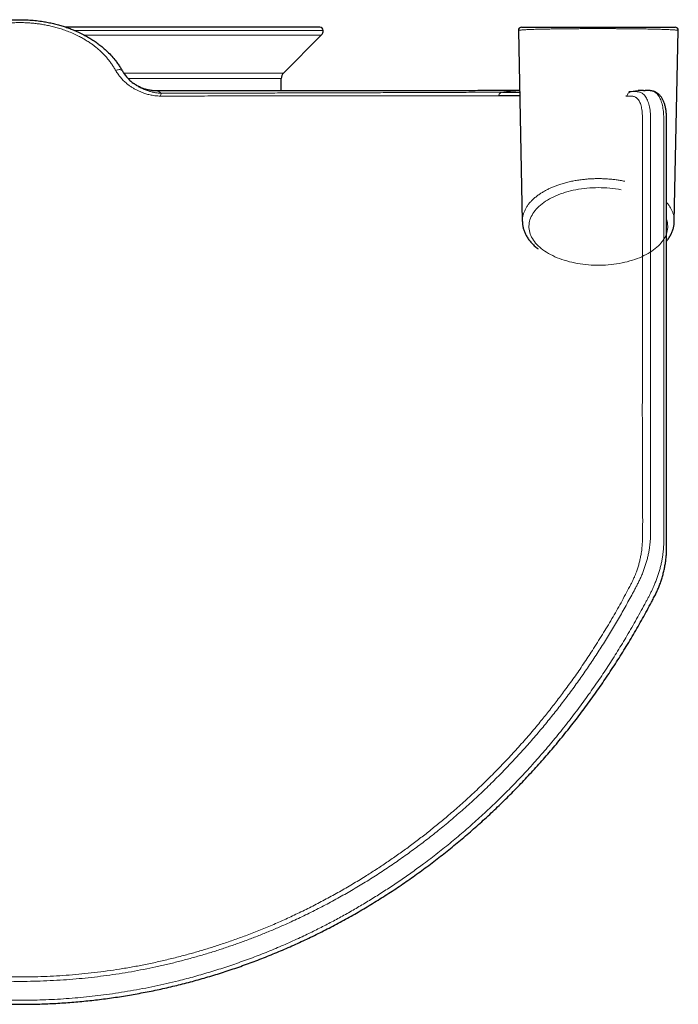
# Model space of a CAD drawing. Header units: millimetres. Extents: x 8 to 2385, y 12 to 2606.
# Tile 4 of 156: x 796 to 896, y 561 to 710. Entities that reach past the tile are written whole.
import ezdxf

# ---------------------------------------------------------------- set-up
doc = ezdxf.new("R2010")
doc.units = ezdxf.units.MM

msp = doc.modelspace()

# ---------------------------------------------------------------- linework, layer by layer
at = {"color": 7, "linetype": 'Continuous', "lineweight": 30}
for p, q in [((813.94, 708.96), (803.35, 708.96)), ((841.78, 708.96), (813.94, 708.96)), ((872.29, 708.96), (895.48, 708.96)), ((836.28, 702.01), (841.99, 707.76)), ((871.79, 708.45), (872.39, 679.55)), ((895.37, 679.55), (895.98, 708.45)), ((813.07, 700.89), (813.04, 700.91)), ((835.91, 699.33), (835.93, 701.17)), ((817.12, 699.32), (817.12, 699.32)), ((888.24, 698.52), (888.02, 698.52)), ((888.52, 699.21), (888.85, 699.21)), ((891.8, 699.34), (891.79, 699.34))]:
    msp.add_line(p, q, dxfattribs=at)
at = {"color": 252, "linetype": 'Continuous', "lineweight": 0}
for p, q in [((813.94, 708.46), (804.68, 708.46)), ((813.94, 707.76), (806.15, 707.76)), ((842.28, 708.46), (813.94, 708.46)), ((841.99, 707.76), (813.94, 707.76)), ((812.12, 702.01), (836.28, 702.01)), ((835.93, 701.17), (812.79, 701.17))]:
    msp.add_line(p, q, dxfattribs=at)
at = {"color": 252, "linetype": 'Continuous', "lineweight": 0, "flags": 128}
for points in [[(810.91, 702.39), (811.04, 702.45), (811.16, 702.49), (811.29, 702.51), (811.41, 702.53), (811.53, 702.53), (811.63, 702.51), (811.72, 702.49), (811.8, 702.45), (811.87, 702.39), (811.91, 702.33)], [(883.88, 684.68), (883.45, 684.67), (883.02, 684.66), (882.59, 684.63), (882.17, 684.6), (881.74, 684.55), (881.32, 684.5), (880.91, 684.43), (880.5, 684.36), (880.09, 684.28), (879.7, 684.19), (879.3, 684.09), (878.92, 683.98), (878.55, 683.86), (878.18, 683.73), (877.82, 683.6), (877.48, 683.45), (877.14, 683.3), (876.82, 683.14), (876.5, 682.98), (876.2, 682.81), (875.92, 682.63), (875.64, 682.44), (875.38, 682.25), (875.14, 682.05), (874.91, 681.85), (874.69, 681.64), (874.49, 681.42), (874.31, 681.21), (874.14, 680.98), (873.99, 680.76), (873.86, 680.53), (873.74, 680.3), (873.64, 680.06), (873.55, 679.83), (873.49, 679.59), (873.44, 679.35), (873.41, 679.11), (873.39, 678.87), (873.4, 678.63), (873.42, 678.39), (873.46, 678.15), (873.52, 677.91), (873.59, 677.67), (873.69, 677.44), (873.79, 677.21), (873.92, 676.97), (874.06, 676.75), (874.22, 676.52), (874.4, 676.3), (874.59, 676.09), (874.8, 675.88), (875.02, 675.67), (875.26, 675.47), (875.51, 675.28), (875.78, 675.09), (876.06, 674.9), (876.35, 674.73), (876.66, 674.56), (876.98, 674.4), (877.31, 674.24), (877.65, 674.09), (878, 673.95), (878.36, 673.82), (878.73, 673.7), (879.11, 673.59), (879.5, 673.48), (879.89, 673.39), (880.3, 673.3), (880.7, 673.22), (881.12, 673.15), (881.53, 673.09), (881.96, 673.05), (882.38, 673.01), (882.81, 672.98), (883.24, 672.96), (883.67, 672.95), (884.1, 672.95), (884.53, 672.96), (884.96, 672.98), (885.38, 673.01), (885.81, 673.05), (886.23, 673.09), (886.65, 673.15), (887.06, 673.22), (887.47, 673.3), (887.87, 673.39), (888.27, 673.48), (888.65, 673.59), (889.03, 673.7), (889.4, 673.82), (889.77, 673.95), (890.12, 674.09), (890.46, 674.24), (890.79, 674.4), (891.11, 674.56), (891.41, 674.73), (891.71, 674.9), (891.99, 675.09), (892.25, 675.28), (892.5, 675.47), (892.74, 675.67), (892.97, 675.88), (893.17, 676.09), (893.36, 676.3), (893.54, 676.52), (893.7, 676.75), (893.84, 676.97), (893.97, 677.21), (894.08, 677.44), (894.17, 677.67), (894.25, 677.91), (894.3, 678.15), (894.34, 678.39), (894.37, 678.63), (894.37, 678.87), (894.36, 679.11), (894.33, 679.35), (894.28, 679.59), (894.22, 679.81)]]:
    msp.add_lwpolyline(points, dxfattribs=at)
at = {"color": 7, "linetype": 'Continuous', "lineweight": 30}
for centre, radius, start, end in [((841.78, 708.46), 0.5, 0, 90), ((872.29, 708.46), 0.5, 90, 181.213), ((895.48, 708.46), 0.5, 358.7921, 90), ((841.28, 708.46), 1, 315.1969, 0), ((837.13, 701.16), 1.2, 135.1969, 179.5)]:
    msp.add_arc(centre, radius, start, end, dxfattribs=at)
at = {"color": 252, "linetype": 'Continuous', "lineweight": 0}
for centre, radius, start, end in [((818.63, 698.47), 0.947, 148.7774, 175.4423), ((883.91, 666.59), 18.09, 79.0646, 90.0927)]:
    msp.add_arc(centre, radius, start, end, dxfattribs=at)
at = {"color": 7, "linetype": 'Continuous', "lineweight": 30}
for points, knots in [([(780.85, 702.33), (780.95, 702.51), (781.16, 702.86), (781.5, 703.37), (781.87, 703.88), (782.27, 704.37), (782.7, 704.84), (783.16, 705.3), (783.64, 705.74), (784.19, 706.2), (784.82, 706.67), (785.52, 707.14), (786.25, 707.57), (787.02, 707.98), (787.82, 708.36), (788.6, 708.68), (789.36, 708.96), (790.1, 709.19), (790.84, 709.4), (791.58, 709.57), (792.31, 709.72), (793.17, 709.86), (794.08, 709.97), (795.06, 710.05), (796, 710.09), (796.96, 710.08), (797.93, 710.04), (798.93, 709.95), (799.85, 709.82), (800.7, 709.67), (801.48, 709.51), (802.23, 709.32), (802.95, 709.1), (803.65, 708.87), (804.27, 708.64), (804.81, 708.41), (805.39, 708.15), (806.06, 707.82), (806.79, 707.42), (807.47, 706.99), (808.08, 706.57), (808.65, 706.13), (809.18, 705.69), (809.74, 705.17), (810.32, 704.57), (810.85, 703.94), (811.27, 703.36), (811.61, 702.85), (811.81, 702.5), (811.91, 702.33)], [0, 0, 0, 0, 0.018478, 0.037055, 0.055632, 0.074389, 0.093146, 0.112085, 0.131024, 0.150062, 0.173785, 0.197526, 0.22125, 0.245299, 0.269367, 0.293417, 0.314041, 0.334676, 0.355301, 0.374815, 0.394339, 0.413854, 0.442096, 0.465723, 0.490069, 0.514415, 0.539973, 0.565531, 0.59166, 0.612358, 0.633066, 0.653764, 0.673349, 0.692944, 0.712529, 0.726704, 0.740878, 0.764446, 0.788014, 0.809758, 0.831502, 0.851398, 0.871295, 0.890561, 0.917802, 0.945042, 0.963359, 0.981684, 1, 1, 1, 1]), ([(811.91, 702.33), (812.02, 702.16), (812.22, 701.82), (812.61, 701.34), (813.05, 700.9), (813.36, 700.62), (813.54, 700.5), (813.54, 700.5)], [0, 0, 0, 0, 0.24537, 0.49261, 0.745368, 0.999869, 1, 1, 1, 1]), ([(817.12, 699.32), (817.12, 699.32), (817.02, 699.32), (816.83, 699.32), (816.54, 699.34), (816.25, 699.38), (815.97, 699.43), (815.69, 699.49), (815.42, 699.56), (815.16, 699.64), (814.9, 699.74), (814.64, 699.85), (814.4, 699.97), (814.16, 700.09), (813.94, 700.23), (813.72, 700.37), (813.57, 700.48), (813.49, 700.54), (813.48, 700.54)], [0, 0, 0, 0, 0.001094, 0.075577, 0.149605, 0.22316, 0.29622, 0.368761, 0.440754, 0.512164, 0.58295, 0.653065, 0.722454, 0.79105, 0.858775, 0.925535, 0.991217, 1, 1, 1, 1]), ([(700.99, 699.34), (700.96, 699.34), (700.88, 699.34), (700.73, 699.31), (700.54, 699.26), (700.36, 699.2), (700.19, 699.12), (700.03, 699.03), (699.88, 698.92), (699.73, 698.81), (699.6, 698.68), (699.47, 698.53), (699.36, 698.38), (699.24, 698.21), (699.14, 698.03), (699.04, 697.82), (698.95, 697.61), (698.87, 697.38), (698.8, 697.13), (698.73, 696.87), (698.68, 696.61), (698.64, 696.33), (698.61, 696.06), (698.59, 695.8), (698.57, 695.52), (698.56, 695.19), (698.56, 694.72), (698.55, 694.04), (698.55, 693.05), (698.55, 691.53), (698.56, 689.57), (698.55, 676.95), (698.56, 659.5), (698.56, 641.42), (698.56, 634.01), (698.56, 631.89), (698.55, 631.03), (698.56, 630.47), (698.56, 630.08), (698.57, 629.75), (698.58, 629.45), (698.59, 629.16), (698.62, 628.86), (698.65, 628.54), (698.69, 628.22), (698.74, 627.89), (698.79, 627.56), (698.86, 627.23), (698.93, 626.89), (699, 626.56), (699.09, 626.22), (699.18, 625.88), (699.28, 625.55), (699.38, 625.22), (699.49, 624.9), (699.61, 624.58), (699.73, 624.27), (699.86, 623.97), (699.98, 623.68), (700.11, 623.41), (700.26, 623.12), (700.42, 622.81), (700.65, 622.37), (701.04, 621.61), (701.61, 620.57), (702.29, 619.34), (702.98, 618.11), (703.69, 616.9), (704.41, 615.7), (705.14, 614.5), (705.88, 613.32), (706.64, 612.15), (707.4, 610.99), (708.18, 609.84), (708.97, 608.7), (709.76, 607.58), (710.57, 606.46), (711.39, 605.36), (712.22, 604.27), (713.06, 603.19), (713.91, 602.12), (714.77, 601.07), (715.64, 600.03), (716.52, 599), (717.41, 597.98), (718.31, 596.98), (719.22, 595.99), (720.14, 595.01), (721.06, 594.04), (722, 593.08), (722.95, 592.14), (723.9, 591.21), (724.87, 590.29), (725.84, 589.39), (726.82, 588.5), (727.81, 587.62), (728.8, 586.76), (729.8, 585.91), (730.81, 585.08), (731.83, 584.26), (732.85, 583.45), (733.89, 582.65), (734.92, 581.87), (735.97, 581.11), (737.02, 580.36), (738.08, 579.62), (739.14, 578.9), (740.21, 578.19), (741.28, 577.49), (742.37, 576.81), (743.45, 576.14), (744.55, 575.49), (745.64, 574.85), (746.74, 574.23), (747.85, 573.62), (748.96, 573.03), (750.08, 572.44), (751.2, 571.88), (752.33, 571.33), (753.47, 570.79), (754.61, 570.26), (755.75, 569.75), (756.9, 569.26), (758.05, 568.78), (759.2, 568.31), (760.36, 567.86), (761.52, 567.42), (762.69, 567), (763.85, 566.59), (765.02, 566.2), (766.19, 565.83), (767.36, 565.47), (768.54, 565.12), (769.72, 564.78), (770.9, 564.47), (772.08, 564.16), (773.27, 563.87), (774.46, 563.6), (775.65, 563.34), (776.85, 563.09), (778.04, 562.86), (779.24, 562.64), (780.44, 562.44), (781.64, 562.25), (782.85, 562.08), (784.05, 561.92), (785.26, 561.78), (786.46, 561.65), (787.66, 561.54), (788.87, 561.44), (790.08, 561.36), (791.29, 561.29), (792.51, 561.23), (793.71, 561.19), (794.92, 561.17), (796.12, 561.16), (797.33, 561.16), (798.54, 561.18), (799.74, 561.21), (800.95, 561.26), (802.16, 561.32), (803.36, 561.4), (804.56, 561.49), (805.77, 561.6), (806.97, 561.72), (808.17, 561.86), (809.37, 562.01), (810.57, 562.17), (811.77, 562.35), (812.97, 562.55), (814.16, 562.76), (815.36, 562.98), (816.55, 563.22), (817.75, 563.47), (818.94, 563.74), (820.12, 564.02), (821.31, 564.32), (822.49, 564.63), (823.67, 564.96), (824.85, 565.3), (826.02, 565.65), (827.19, 566.02), (828.35, 566.4), (829.51, 566.8), (830.67, 567.21), (831.83, 567.64), (832.98, 568.08), (834.13, 568.54), (835.27, 569.01), (836.42, 569.49), (837.56, 569.99), (838.69, 570.51), (839.82, 571.03), (840.94, 571.57), (842.06, 572.13), (843.18, 572.7), (844.29, 573.28), (845.39, 573.88), (846.49, 574.49), (847.59, 575.12), (848.68, 575.76), (849.76, 576.42), (850.84, 577.09), (851.92, 577.77), (852.99, 578.47), (854.05, 579.18), (855.1, 579.91), (856.15, 580.65), (857.2, 581.4), (858.23, 582.17), (859.26, 582.95), (860.28, 583.74), (861.29, 584.54), (862.3, 585.36), (863.3, 586.2), (864.29, 587.04), (865.27, 587.9), (866.25, 588.78), (867.22, 589.66), (868.18, 590.56), (869.14, 591.48), (870.09, 592.41), (871.02, 593.35), (871.95, 594.3), (872.87, 595.26), (873.78, 596.24), (874.68, 597.23), (875.57, 598.23), (876.46, 599.25), (877.33, 600.27), (878.19, 601.31), (879.05, 602.37), (879.89, 603.43), (880.73, 604.51), (881.55, 605.6), (882.37, 606.7), (883.17, 607.81), (883.96, 608.93), (884.74, 610.07), (885.51, 611.21), (886.27, 612.37), (887.02, 613.53), (887.75, 614.71), (888.48, 615.9), (889.19, 617.1), (889.89, 618.3), (890.58, 619.52), (891.26, 620.75), (891.81, 621.78), (892.2, 622.52), (892.42, 622.95), (892.58, 623.26), (892.72, 623.54), (892.84, 623.83), (892.97, 624.11), (893.09, 624.41), (893.21, 624.72), (893.32, 625.04), (893.43, 625.36), (893.53, 625.69), (893.62, 626.02), (893.71, 626.36), (893.79, 626.69), (893.87, 627.02), (893.93, 627.35), (893.99, 627.68), (894.05, 628.02), (894.09, 628.35), (894.13, 628.67), (894.16, 629), (894.18, 629.31), (894.2, 629.63), (894.21, 629.94), (894.21, 630.28), (894.21, 630.65), (894.21, 631.1), (894.21, 631.71), (894.21, 643.79), (894.21, 660), (894.21, 679.74), (894.2, 688.72), (894.21, 693.61), (894.21, 694.84), (894.2, 695.34), (894.19, 695.69), (894.17, 695.98), (894.14, 696.24), (894.1, 696.49), (894.06, 696.75), (894, 697.02), (893.93, 697.27), (893.85, 697.51), (893.76, 697.75), (893.66, 697.97), (893.54, 698.17), (893.43, 698.36), (893.3, 698.52), (893.17, 698.67), (893.03, 698.8), (892.88, 698.93), (892.73, 699.04), (892.56, 699.13), (892.39, 699.21), (892.23, 699.26), (892.07, 699.3), (891.93, 699.33), (891.85, 699.34), (891.8, 699.34)], [0, 0, 0, 0, 0.0002584, 0.0009701, 0.0016601, 0.0023339, 0.0029966, 0.003653, 0.0043075, 0.0049634, 0.005625, 0.0062944, 0.0069594, 0.0076912, 0.008447, 0.0092285, 0.0100343, 0.0108609, 0.0117035, 0.0125569, 0.0134144, 0.0142533, 0.0150973, 0.0158229, 0.0165425, 0.0174752, 0.0186131, 0.0204617, 0.0231723, 0.026879, 0.0330501, 0.0395357, 0.1320112, 0.1784451, 0.1902406, 0.1937532, 0.1960696, 0.1974176, 0.1984199, 0.1992766, 0.2000596, 0.2007907, 0.201579, 0.2023307, 0.2031408, 0.2039489, 0.2047572, 0.2055599, 0.206363, 0.2071673, 0.207971, 0.2087723, 0.2095699, 0.2103626, 0.2111503, 0.2119351, 0.212721, 0.2135072, 0.2142075, 0.2149421, 0.2156749, 0.2165022, 0.2175107, 0.2193132, 0.2227586, 0.2261978, 0.229629, 0.2330518, 0.2364659, 0.2398709, 0.2432663, 0.2466519, 0.2500274, 0.2533924, 0.2567467, 0.26009, 0.263422, 0.2667412, 0.2700616, 0.2733681, 0.2766612, 0.2799418, 0.2832105, 0.286468, 0.2897151, 0.2929524, 0.2961807, 0.2994007, 0.302613, 0.3058184, 0.3090175, 0.3122111, 0.3153893, 0.3185551, 0.3217098, 0.3248543, 0.3279894, 0.3311161, 0.3342352, 0.3373365, 0.3404277, 0.3435133, 0.3465912, 0.3496591, 0.352715, 0.3557566, 0.3587826, 0.361815, 0.364839, 0.3678508, 0.3708512, 0.3738409, 0.3768209, 0.3797918, 0.3827544, 0.3857096, 0.3886581, 0.3916007, 0.3945381, 0.3974711, 0.4004006, 0.4033272, 0.4062431, 0.4091374, 0.4120341, 0.4149294, 0.4178192, 0.4207003, 0.4235696, 0.4264238, 0.4292639, 0.432115, 0.4349598, 0.4377991, 0.4406335, 0.4434638, 0.4462908, 0.449115, 0.4519372, 0.4547562, 0.4575704, 0.4603805, 0.4631872, 0.4659913, 0.4687936, 0.4715947, 0.4743962, 0.4771805, 0.4799665, 0.4827601, 0.4855576, 0.4883548, 0.4911469, 0.4939301, 0.4967006, 0.4994634, 0.5022505, 0.5050347, 0.5078165, 0.5105968, 0.5133763, 0.5161556, 0.5189354, 0.5217162, 0.5244988, 0.5272839, 0.5300722, 0.5328643, 0.5356611, 0.5384633, 0.5412715, 0.5440871, 0.5468979, 0.54971, 0.5525297, 0.5553554, 0.5581858, 0.5610193, 0.5638545, 0.5666895, 0.5695197, 0.5723615, 0.5752069, 0.5780568, 0.580912, 0.5837734, 0.5866417, 0.5895179, 0.5924028, 0.5953022, 0.5982048, 0.6011112, 0.6040221, 0.6069384, 0.6098606, 0.6127894, 0.6157257, 0.6186701, 0.6216232, 0.6245859, 0.6275588, 0.6305426, 0.6335381, 0.636546, 0.6395562, 0.6425636, 0.6455854, 0.6486193, 0.651663, 0.6547141, 0.65777, 0.6608288, 0.6638974, 0.6669833, 0.6700773, 0.6731804, 0.6762934, 0.6794171, 0.6825523, 0.6857001, 0.6888648, 0.6920359, 0.695214, 0.6983998, 0.701594, 0.7047972, 0.7080102, 0.7112335, 0.7144679, 0.717714, 0.7209726, 0.7242443, 0.7275297, 0.7308281, 0.7341301, 0.7374378, 0.7407554, 0.7440828, 0.74742, 0.7507671, 0.7541241, 0.7574908, 0.7608674, 0.7642537, 0.7676496, 0.7710552, 0.7744702, 0.7778955, 0.7813294, 0.7830505, 0.7839959, 0.7848343, 0.7855893, 0.7862853, 0.7870327, 0.787776, 0.788553, 0.7893359, 0.7901237, 0.7909151, 0.7917085, 0.792502, 0.7932933, 0.7940845, 0.7948842, 0.7956883, 0.7964962, 0.7973073, 0.798121, 0.7989367, 0.7997521, 0.8005478, 0.801377, 0.8022756, 0.8032747, 0.8044434, 0.8060253, 0.8084193, 0.9049911, 0.9412056, 0.9728932, 0.9798284, 0.9819393, 0.9831093, 0.9840329, 0.9848769, 0.9855965, 0.9863428, 0.9871964, 0.9880501, 0.9889069, 0.9897709, 0.9906146, 0.9914572, 0.9922882, 0.9930979, 0.9937986, 0.9944708, 0.9951886, 0.9958762, 0.9965548, 0.9972152, 0.9978631, 0.998504, 0.9990209, 0.9995116, 1, 1, 1, 1]), ([(871.97, 699.36), (871.6, 699.36), (870.67, 699.36), (869.16, 699.36), (867.43, 699.36), (865.69, 699.35), (863.94, 699.35), (862.2, 699.35), (860.45, 699.35), (858.69, 699.35), (856.91, 699.35), (855.12, 699.34), (853.31, 699.34), (851.49, 699.34), (849.67, 699.34), (847.86, 699.34), (846.04, 699.34), (844.23, 699.33), (842.42, 699.33), (840.63, 699.33), (838.83, 699.33), (837.05, 699.33), (835.28, 699.33), (833.54, 699.33), (831.81, 699.32), (830.1, 699.32), (828.29, 699.32), (826.4, 699.32), (824.41, 699.32), (822.44, 699.32), (820.5, 699.32), (818.73, 699.32), (817.6, 699.32), (817.12, 699.32)], [0, 0, 0, 0, 0.025968, 0.064657, 0.102871, 0.140606, 0.177863, 0.213989, 0.249652, 0.284853, 0.319594, 0.354569, 0.389067, 0.423092, 0.456646, 0.489732, 0.522352, 0.554511, 0.586143, 0.617322, 0.64805, 0.678333, 0.708173, 0.737052, 0.765512, 0.793558, 0.821193, 0.853563, 0.885363, 0.9166, 0.94728, 0.97741, 1, 1, 1, 1]), ([(871.99, 698.55), (871.48, 698.56), (870.43, 698.56), (869.34, 698.56), (868.8, 698.56)], [0, 0, 0, 0, 0.495935, 1, 1, 1, 1]), ([(869.38, 699.12), (869.86, 699.12), (870.73, 699.13), (871.6, 699.14), (871.98, 699.14)], [0, 0, 0, 0, 0.5556956, 1, 1, 1, 1]), ([(890.69, 699.38), (890.57, 699.38), (890.33, 699.38), (890.08, 699.38), (889.95, 699.38), (889.93, 699.38)], [0, 0, 0, 0, 0.479562, 0.924509, 1, 1, 1, 1]), ([(890.69, 699.38), (890.73, 699.38), (890.82, 699.38), (890.91, 699.38), (890.95, 699.38)], [0, 0, 0, 0, 0.507868, 1, 1, 1, 1]), ([(891.79, 699.35), (891.75, 699.35), (891.68, 699.36), (891.58, 699.36), (891.5, 699.37), (891.46, 699.37), (891.43, 699.37), (891.4, 699.37), (891.36, 699.37), (891.31, 699.38), (891.25, 699.38), (891.15, 699.38), (891.05, 699.38), (890.98, 699.38), (890.95, 699.38)], [0, 0, 0, 0, 0.094597, 0.189056, 0.25548, 0.286925, 0.30621, 0.332033, 0.368237, 0.433855, 0.522658, 0.643395, 0.875477, 1, 1, 1, 1]), ([(872.4, 679.55), (872.4, 679.52), (872.4, 679.4), (872.42, 679.19), (872.45, 678.93), (872.5, 678.68), (872.57, 678.42), (872.65, 678.17), (872.75, 677.91), (872.86, 677.66), (872.99, 677.42), (873.13, 677.17), (873.29, 676.93), (873.47, 676.69), (873.66, 676.46), (873.86, 676.23), (874.08, 676.01), (874.31, 675.79), (874.54, 675.59), (874.7, 675.47), (874.77, 675.41)], [0, 0, 0, 0, 0.0213315, 0.0773605, 0.1334201, 0.1895963, 0.2459702, 0.3026157, 0.3595962, 0.4169629, 0.4747524, 0.5329858, 0.591668, 0.6507883, 0.7103222, 0.7702333, 0.8304771, 0.8910039, 0.9517622, 1, 1, 1, 1]), ([(894.21, 676.59), (894.26, 676.65), (894.38, 676.8), (894.54, 677.03), (894.7, 677.28), (894.84, 677.53), (894.96, 677.78), (895.07, 678.04), (895.16, 678.3), (895.24, 678.56), (895.29, 678.82), (895.34, 679.08), (895.36, 679.32), (895.37, 679.48), (895.37, 679.55)], [0, 0, 0, 0, 0.076388, 0.164988, 0.252993, 0.340349, 0.42702, 0.512995, 0.598288, 0.682937, 0.767006, 0.85058, 0.93376, 1, 1, 1, 1])]:
    msp.add_open_spline(points, degree=3, knots=knots, dxfattribs=at)
at = {"color": 252, "linetype": 'Continuous', "lineweight": 0}
for points, knots in [([(810.91, 702.39), (810.81, 702.56), (810.62, 702.89), (810.31, 703.36), (809.96, 703.83), (809.59, 704.29), (809.19, 704.73), (808.77, 705.16), (808.32, 705.57), (807.87, 705.95), (807.43, 706.29), (806.97, 706.61), (806.45, 706.95), (805.87, 707.29), (805.21, 707.65), (804.46, 708.01), (803.64, 708.34), (802.84, 708.63), (802.06, 708.87), (801.31, 709.07), (800.58, 709.23), (799.88, 709.36), (799.19, 709.46), (798.54, 709.54), (797.92, 709.59), (797.28, 709.63), (796.59, 709.65), (795.85, 709.64), (795.04, 709.61), (794.14, 709.53), (793.3, 709.42), (792.6, 709.31), (791.99, 709.19), (791.33, 709.03), (790.64, 708.85), (789.89, 708.62), (789.08, 708.33), (788.33, 708.01), (787.72, 707.73), (787.2, 707.46), (786.64, 707.15), (786.07, 706.79), (785.46, 706.38), (784.82, 705.89), (784.26, 705.41), (783.83, 704.99), (783.46, 704.61), (783.08, 704.18), (782.69, 703.69), (782.37, 703.23), (782.09, 702.8), (781.93, 702.53), (781.86, 702.39)], [0, 0, 0, 0, 0.018595, 0.03719, 0.05596, 0.07473, 0.093722, 0.112714, 0.131886, 0.151059, 0.16697, 0.182881, 0.202786, 0.222702, 0.242607, 0.269104, 0.295602, 0.319283, 0.341711, 0.364139, 0.384242, 0.404346, 0.423196, 0.442046, 0.458116, 0.474187, 0.494298, 0.514419, 0.53453, 0.561311, 0.588093, 0.604105, 0.620117, 0.640152, 0.660197, 0.680231, 0.706906, 0.73358, 0.749667, 0.765754, 0.785882, 0.806021, 0.82615, 0.852952, 0.879755, 0.894666, 0.909577, 0.929613, 0.949659, 0.969695, 0.984847, 1, 1, 1, 1]), ([(895.98, 708.45), (895.97, 708.46), (895.97, 708.47), (895.9, 708.49), (895.79, 708.5), (895.63, 708.52), (895.45, 708.53), (895.24, 708.55), (895, 708.56), (894.71, 708.58), (894.39, 708.59), (894.03, 708.61), (893.69, 708.62), (893.31, 708.63), (892.85, 708.64), (892.41, 708.65), (891.99, 708.66), (891.6, 708.67), (891.15, 708.68), (890.65, 708.69), (890.16, 708.69), (889.65, 708.7), (889.09, 708.71), (888.47, 708.71), (887.83, 708.72), (887.21, 708.72), (886.62, 708.73), (886.01, 708.73), (885.36, 708.73), (884.67, 708.73), (883.96, 708.74), (883.32, 708.73), (882.71, 708.73), (882.16, 708.73), (881.63, 708.73), (881.02, 708.73), (880.31, 708.72), (879.51, 708.72), (878.74, 708.71), (878.12, 708.7), (877.63, 708.69), (877.26, 708.69), (876.78, 708.68), (876.27, 708.67), (875.73, 708.66), (875.28, 708.65), (874.82, 708.64), (874.37, 708.63), (873.91, 708.61), (873.48, 708.6), (873.1, 708.58), (872.79, 708.56), (872.53, 708.55), (872.31, 708.53), (872.12, 708.52), (871.98, 708.5), (871.87, 708.49), (871.8, 708.47), (871.79, 708.46), (871.79, 708.45)], [0, 0, 0, 0, 0.019626, 0.041868, 0.062881, 0.08395, 0.102743, 0.121577, 0.139165, 0.15679, 0.179107, 0.195793, 0.212478, 0.229316, 0.246154, 0.268826, 0.280221, 0.291615, 0.309215, 0.323941, 0.338704, 0.35354, 0.368418, 0.386358, 0.404005, 0.418791, 0.433627, 0.448558, 0.463544, 0.481637, 0.498035, 0.514507, 0.528244, 0.542025, 0.554456, 0.566918, 0.58739, 0.607994, 0.628728, 0.649586, 0.660582, 0.671596, 0.68261, 0.704757, 0.721515, 0.738321, 0.753758, 0.774098, 0.794509, 0.816964, 0.839504, 0.858945, 0.878436, 0.898005, 0.917623, 0.937308, 0.957041, 0.979103, 1, 1, 1, 1]), ([(817.69, 698.54), (817.54, 698.54), (817.26, 698.55), (816.83, 698.59), (816.33, 698.66), (815.77, 698.79), (815.2, 698.96), (814.69, 699.15), (814.24, 699.35), (813.81, 699.58), (813.38, 699.83), (812.98, 700.1), (812.54, 700.44), (812.09, 700.84), (811.65, 701.32), (811.24, 701.83), (811.02, 702.21), (810.91, 702.39)], [0, 0, 0, 0, 0.048974, 0.09801, 0.147006, 0.222953, 0.298914, 0.358299, 0.417733, 0.477123, 0.538232, 0.599389, 0.660496, 0.744227, 0.827955, 0.91398, 1, 1, 1, 1]), ([(813.54, 700.5), (813.71, 700.38), (814.05, 700.13), (814.6, 699.82), (815.2, 699.54), (815.77, 699.32), (816.3, 699.17), (816.79, 699.06), (817.3, 698.98), (817.65, 698.96), (817.82, 698.96)], [0, 0, 0, 0, 0.142292, 0.285471, 0.431177, 0.577772, 0.682221, 0.787557, 0.892863, 1, 1, 1, 1]), ([(700.98, 699.34), (700.91, 699.33), (700.74, 699.31), (700.49, 699.23), (700.25, 699.08), (700.03, 698.89), (699.82, 698.64), (699.63, 698.35), (699.47, 698.01), (699.33, 697.63), (699.21, 697.21), (699.12, 696.77), (699.06, 696.32), (699.01, 695.87), (698.99, 695.41), (698.97, 694.79), (698.97, 694.01), (698.98, 692.75), (698.98, 691.21), (698.98, 688.71), (698.98, 672.1), (698.96, 653.28), (698.98, 635.23), (698.97, 631.72), (698.98, 630.83), (699, 630.3), (699.05, 629.74), (699.12, 629.17), (699.22, 628.57), (699.34, 627.95), (699.48, 627.33), (699.66, 626.7), (699.85, 626.07), (700.06, 625.44), (700.29, 624.85), (700.53, 624.3), (700.76, 623.79), (701.01, 623.29), (701.26, 622.8), (701.86, 621.66), (702.85, 619.83), (704.25, 617.39), (705.69, 614.99), (707.15, 612.67), (708.67, 610.39), (710.24, 608.13), (711.87, 605.9), (713.55, 603.7), (715.28, 601.55), (716.87, 599.66), (718.31, 598.02), (719.59, 596.6), (720.89, 595.21), (722.22, 593.83), (723.58, 592.47), (724.95, 591.15), (726.32, 589.86), (727.7, 588.61), (729.1, 587.38), (730.53, 586.18), (731.97, 584.99), (733.45, 583.82), (734.94, 582.68), (736.47, 581.56), (738, 580.46), (739.55, 579.4), (741.11, 578.37), (742.72, 577.35), (744.38, 576.33), (746.08, 575.34), (747.81, 574.37), (749.56, 573.43), (751.33, 572.52), (753.19, 571.61), (755.14, 570.71), (757.19, 569.81), (759.26, 568.96), (761.34, 568.15), (763.45, 567.38), (765.58, 566.67), (767.72, 565.99), (769.88, 565.37), (772.06, 564.79), (774.25, 564.27), (776.45, 563.79), (778.74, 563.34), (781.11, 562.94), (783.55, 562.59), (786.01, 562.3), (788.24, 562.1), (790.22, 561.95), (791.98, 561.86), (793.73, 561.8), (795.49, 561.77), (797.25, 561.76), (799.01, 561.8), (800.78, 561.86), (802.55, 561.95), (804.31, 562.08), (806.05, 562.24), (807.78, 562.42), (809.55, 562.64), (811.34, 562.9), (813.16, 563.2), (814.98, 563.53), (816.8, 563.89), (818.61, 564.29), (820.63, 564.78), (822.86, 565.36), (825.29, 566.07), (827.7, 566.83), (830.09, 567.66), (832.46, 568.54), (834.81, 569.48), (837.11, 570.47), (839.26, 571.46), (841.26, 572.43), (843.13, 573.39), (844.97, 574.37), (846.79, 575.4), (848.61, 576.47), (850.42, 577.58), (852.22, 578.74), (854, 579.93), (855.75, 581.16), (857.62, 582.52), (859.6, 584.04), (861.68, 585.7), (863.7, 587.41), (865.7, 589.18), (867.69, 591.02), (869.66, 592.93), (871.58, 594.89), (873.46, 596.9), (875.3, 598.97), (877.11, 601.09), (878.87, 603.26), (880.57, 605.47), (882.23, 607.71), (883.82, 609.98), (885.35, 612.26), (886.81, 614.57), (888.26, 616.96), (889.69, 619.44), (890.7, 621.3), (891.32, 622.45), (891.56, 622.9), (891.79, 623.36), (892.02, 623.83), (892.24, 624.3), (892.46, 624.82), (892.68, 625.39), (892.9, 626.01), (893.09, 626.63), (893.26, 627.24), (893.4, 627.86), (893.53, 628.46), (893.63, 629.05), (893.7, 629.63), (893.75, 630.19), (893.78, 630.74), (893.79, 631.28), (893.79, 632.36), (893.79, 634.73), (893.79, 648.46), (893.79, 665.81), (893.79, 684.4), (893.78, 691.69), (893.79, 694.9), (893.77, 695.59), (893.73, 696.19), (893.66, 696.67), (893.57, 697.13), (893.46, 697.56), (893.32, 697.95), (893.16, 698.3), (892.97, 698.6), (892.77, 698.86), (892.54, 699.06), (892.29, 699.22), (892.05, 699.31), (891.88, 699.33), (891.8, 699.34)], [0, 0, 0, 0, 0.00124, 0.002655, 0.004143, 0.005637, 0.007132, 0.008621, 0.010107, 0.011599, 0.013091, 0.014578, 0.015868, 0.01716, 0.018454, 0.019747, 0.022356, 0.024966, 0.030186, 0.035215, 0.045845, 0.168837, 0.19216, 0.196623, 0.198113, 0.199604, 0.201092, 0.202615, 0.204143, 0.205671, 0.207193, 0.208717, 0.210246, 0.211776, 0.213299, 0.214629, 0.215961, 0.217298, 0.218638, 0.219973, 0.22676, 0.233907, 0.240585, 0.247264, 0.253943, 0.26062, 0.26733, 0.27404, 0.280688, 0.287337, 0.291929, 0.296521, 0.301113, 0.305715, 0.310318, 0.314921, 0.31937, 0.323819, 0.328267, 0.332727, 0.337187, 0.341647, 0.34613, 0.350613, 0.355096, 0.359523, 0.36395, 0.368377, 0.373026, 0.377675, 0.382324, 0.386989, 0.391654, 0.396319, 0.401538, 0.406758, 0.411978, 0.417196, 0.422415, 0.427636, 0.432856, 0.438075, 0.443294, 0.448515, 0.453736, 0.458955, 0.464666, 0.470378, 0.47609, 0.481801, 0.485847, 0.489894, 0.49394, 0.498, 0.50206, 0.50612, 0.510207, 0.514294, 0.518381, 0.5224, 0.526419, 0.530438, 0.53471, 0.538981, 0.543252, 0.547539, 0.551826, 0.556112, 0.561985, 0.567859, 0.573734, 0.579606, 0.585521, 0.591436, 0.597266, 0.603097, 0.608007, 0.612918, 0.61783, 0.622742, 0.627652, 0.632709, 0.637769, 0.642828, 0.647888, 0.652945, 0.659309, 0.665672, 0.671953, 0.678234, 0.684809, 0.691385, 0.697961, 0.704535, 0.711264, 0.717995, 0.724724, 0.731486, 0.738248, 0.745009, 0.751667, 0.758325, 0.764983, 0.772131, 0.77928, 0.780523, 0.78177, 0.783016, 0.784259, 0.785497, 0.786734, 0.788228, 0.789727, 0.791226, 0.79272, 0.794212, 0.795709, 0.797206, 0.798698, 0.800211, 0.801725, 0.803242, 0.804757, 0.810835, 0.822991, 0.919407, 0.955582, 0.978099, 0.98025, 0.982401, 0.983851, 0.985303, 0.986753, 0.988258, 0.989768, 0.991278, 0.992783, 0.99429, 0.995802, 0.997314, 0.998821, 1, 1, 1, 1]), ([(888.85, 699.21), (888.96, 699.21), (889.15, 699.21), (889.41, 699.21), (889.64, 699.21), (889.88, 699.19), (890.1, 699.15), (890.32, 699.07), (890.54, 698.95), (890.75, 698.77), (890.96, 698.53), (891.15, 698.24), (891.31, 697.9), (891.45, 697.52), (891.57, 697.11), (891.67, 696.66), (891.73, 696.17), (891.77, 695.65), (891.78, 695.13), (891.77, 694.59), (891.77, 693.52), (891.77, 691.2), (891.76, 677.73), (891.77, 660.72), (891.77, 642.6), (891.76, 635.63), (891.77, 632.76), (891.77, 632.28), (891.77, 631.78), (891.74, 631.29), (891.7, 630.78), (891.63, 630.23), (891.53, 629.66), (891.41, 629.05), (891.26, 628.44), (891.08, 627.82), (890.88, 627.21), (890.67, 626.6), (890.43, 625.99), (890.17, 625.41), (889.9, 624.87), (889.63, 624.34), (889.35, 623.83), (888.79, 622.8), (887.95, 621.24), (886.78, 619.2), (885.58, 617.18), (884.34, 615.19), (883.06, 613.23), (881.75, 611.29), (880.39, 609.37), (879, 607.48), (877.56, 605.62), (876.09, 603.78), (874.58, 601.97), (873.03, 600.19), (871.44, 598.43), (869.81, 596.71), (868.11, 594.99), (866.33, 593.26), (864.47, 591.53), (862.57, 589.85), (860.66, 588.24), (858.76, 586.7), (856.86, 585.24), (854.92, 583.81), (852.95, 582.43), (850.95, 581.09), (848.91, 579.79), (846.84, 578.54), (844.74, 577.34), (842.61, 576.18), (840.44, 575.07), (838.25, 574.01), (836.23, 573.09), (834.39, 572.3), (832.74, 571.63), (831.07, 570.98), (829.39, 570.37), (827.69, 569.78), (825.97, 569.21), (824.21, 568.67), (822.41, 568.16), (820.61, 567.68), (818.79, 567.23), (816.96, 566.82), (815.12, 566.44), (813.27, 566.09), (811.4, 565.78), (809.54, 565.51), (807.68, 565.28), (805.83, 565.08), (803.93, 564.91), (801.99, 564.78), (799.99, 564.69), (797.99, 564.63), (795.99, 564.62), (793.99, 564.65), (791.98, 564.72), (789.97, 564.83), (787.96, 564.98), (785.96, 565.18), (783.96, 565.42), (782.07, 565.68), (780.3, 565.96), (778.63, 566.25), (776.71, 566.63), (774.54, 567.1), (772.36, 567.63), (770.43, 568.14), (768.75, 568.62), (767.07, 569.13), (765.4, 569.67), (763.74, 570.24), (761.86, 570.92), (759.75, 571.74), (757.43, 572.7), (755.14, 573.72), (752.87, 574.8), (750.63, 575.93), (748.42, 577.11), (746.26, 578.34), (744.1, 579.64), (741.95, 581), (739.8, 582.44), (737.69, 583.92), (735.82, 585.31), (734.18, 586.57), (732.76, 587.7), (731.37, 588.86), (729.99, 590.04), (728.63, 591.24), (727.07, 592.67), (725.32, 594.33), (723.4, 596.25), (721.55, 598.19), (719.84, 600.06), (718.28, 601.86), (716.85, 603.57), (715.45, 605.3), (714.09, 607.06), (712.74, 608.87), (711.41, 610.72), (710.11, 612.62), (708.84, 614.54), (707.61, 616.49), (706.42, 618.46), (705.21, 620.54), (704.31, 622.17), (703.69, 623.31), (703.38, 623.88), (703.07, 624.46), (702.78, 625.03), (702.5, 625.61), (702.26, 626.2), (702.03, 626.79), (701.82, 627.39), (701.63, 628), (701.47, 628.61), (701.32, 629.21), (701.2, 629.81), (701.11, 630.39), (701.04, 630.96), (701, 631.51), (700.95, 635.24), (701.08, 652.13), (700.99, 670.46), (700.99, 686.17), (700.99, 689.23), (700.99, 691.52), (701, 693.24), (700.99, 694.4), (700.98, 694.97), (700.99, 695.54), (701.02, 696.1), (701.09, 696.62), (701.19, 697.1), (701.31, 697.54), (701.47, 697.93), (701.64, 698.28), (701.84, 698.58), (702.07, 698.82), (702.31, 699.01), (702.56, 699.13), (702.82, 699.19), (703.08, 699.22), (703.36, 699.22), (703.64, 699.21), (703.82, 699.21), (703.91, 699.21)], [0, 0, 0, 0, 0.001697, 0.002923, 0.004154, 0.005385, 0.006611, 0.007833, 0.009053, 0.010543, 0.012039, 0.013535, 0.015026, 0.016515, 0.018008, 0.019502, 0.020991, 0.022489, 0.023989, 0.025491, 0.026992, 0.033003, 0.045026, 0.140635, 0.17643, 0.197947, 0.199322, 0.200702, 0.202081, 0.203456, 0.204826, 0.206196, 0.207704, 0.209217, 0.21073, 0.212238, 0.213748, 0.215264, 0.21678, 0.21829, 0.219737, 0.221187, 0.22264, 0.224092, 0.229914, 0.235745, 0.241577, 0.247337, 0.253098, 0.258859, 0.264619, 0.27038, 0.276141, 0.281903, 0.287664, 0.293425, 0.299187, 0.304949, 0.31071, 0.316847, 0.322985, 0.329122, 0.335259, 0.341021, 0.346785, 0.352549, 0.358311, 0.364074, 0.369838, 0.375603, 0.381366, 0.387129, 0.392895, 0.39866, 0.404424, 0.408632, 0.41284, 0.417048, 0.42127, 0.425491, 0.429713, 0.434085, 0.438457, 0.442829, 0.447217, 0.451605, 0.455993, 0.460415, 0.464837, 0.469258, 0.473598, 0.477938, 0.482277, 0.48693, 0.491584, 0.496237, 0.500911, 0.505586, 0.510259, 0.514956, 0.519654, 0.524353, 0.529052, 0.533749, 0.537694, 0.54164, 0.545585, 0.551411, 0.557236, 0.561345, 0.565454, 0.569562, 0.573684, 0.577806, 0.581928, 0.587856, 0.593786, 0.599716, 0.605644, 0.611613, 0.617582, 0.623469, 0.629357, 0.635539, 0.641723, 0.647908, 0.65409, 0.658455, 0.66282, 0.667184, 0.67156, 0.675936, 0.680312, 0.686908, 0.693504, 0.700016, 0.706529, 0.711976, 0.717425, 0.722874, 0.728323, 0.733771, 0.739437, 0.745104, 0.75077, 0.756454, 0.762138, 0.767822, 0.774286, 0.775904, 0.777523, 0.77914, 0.780756, 0.782241, 0.783732, 0.785223, 0.786709, 0.788192, 0.789681, 0.79117, 0.792654, 0.794156, 0.795663, 0.797172, 0.798678, 0.826957, 0.940075, 0.952983, 0.959437, 0.965891, 0.972344, 0.97396, 0.975575, 0.97719, 0.978802, 0.980374, 0.981953, 0.983531, 0.985103, 0.986677, 0.988258, 0.989838, 0.991412, 0.992836, 0.994261, 0.995693, 0.99713, 0.998568, 1, 1, 1, 1]), ([(704.53, 698.52), (704.42, 698.52), (704.2, 698.52), (703.88, 698.53), (703.61, 698.51), (703.39, 698.44), (703.22, 698.36), (703.06, 698.24), (702.93, 698.11), (702.79, 697.94), (702.67, 697.72), (702.54, 697.45), (702.43, 697.13), (702.35, 696.77), (702.28, 696.37), (702.24, 695.94), (702.21, 695.49), (702.19, 692.24), (702.25, 677.18), (702.21, 658.04), (702.2, 640.18), (702.22, 634), (702.21, 632.02), (702.21, 631.54), (702.22, 631.04), (702.25, 630.53), (702.3, 630.02), (702.36, 629.53), (702.44, 629.07), (702.53, 628.62), (702.62, 628.2), (702.74, 627.75), (702.88, 627.27), (703.06, 626.72), (703.25, 626.18), (703.46, 625.69), (703.67, 625.24), (703.88, 624.83), (704.09, 624.43), (704.53, 623.59), (705.22, 622.31), (706.25, 620.47), (707.33, 618.61), (708.46, 616.74), (709.55, 615.02), (710.67, 613.31), (711.82, 611.62), (713, 609.95), (714.21, 608.3), (715.45, 606.66), (716.72, 605.05), (718.02, 603.44), (719.36, 601.86), (720.74, 600.29), (722.15, 598.74), (723.6, 597.21), (725.08, 595.7), (726.6, 594.2), (728.12, 592.77), (729.64, 591.39), (731.16, 590.06), (732.72, 588.75), (734.31, 587.45), (735.95, 586.17), (737.62, 584.92), (739.31, 583.7), (741.01, 582.53), (742.7, 581.41), (744.38, 580.34), (746.01, 579.35), (747.61, 578.42), (749.15, 577.55), (750.67, 576.74), (752.13, 575.98), (753.57, 575.26), (755, 574.58), (756.6, 573.85), (758.38, 573.07), (760.37, 572.25), (762.38, 571.47), (764.41, 570.74), (766.45, 570.05), (768.52, 569.4), (770.6, 568.8), (772.68, 568.25), (774.78, 567.74), (776.86, 567.29), (778.93, 566.88), (780.96, 566.53), (782.97, 566.23), (784.93, 565.97), (786.86, 565.76), (788.75, 565.59), (790.63, 565.46), (792.5, 565.37), (794.37, 565.31), (796.26, 565.29), (798.15, 565.3), (800.06, 565.36), (801.97, 565.45), (803.87, 565.58), (805.78, 565.75), (807.68, 565.95), (809.59, 566.2), (811.52, 566.49), (813.46, 566.81), (815.43, 567.19), (817.41, 567.61), (819.41, 568.08), (821.33, 568.58), (823.19, 569.09), (824.98, 569.63), (826.81, 570.22), (828.67, 570.85), (830.6, 571.55), (832.56, 572.32), (834.58, 573.15), (836.62, 574.05), (838.68, 575.01), (840.72, 576.02), (842.75, 577.08), (844.74, 578.18), (846.69, 579.31), (848.54, 580.44), (850.27, 581.54), (851.9, 582.63), (853.52, 583.75), (855.11, 584.89), (856.67, 586.06), (858.22, 587.27), (859.74, 588.49), (861.36, 589.85), (863.06, 591.33), (864.84, 592.95), (866.58, 594.61), (868.3, 596.32), (869.98, 598.06), (871.64, 599.86), (873.27, 601.7), (874.8, 603.51), (876.21, 605.25), (877.52, 606.92), (878.86, 608.7), (880.24, 610.61), (881.64, 612.63), (883.06, 614.78), (884.5, 617.07), (885.95, 619.47), (887.32, 621.9), (888.29, 623.69), (888.88, 624.81), (889.11, 625.28), (889.32, 625.73), (889.5, 626.16), (889.67, 626.62), (889.86, 627.16), (890.04, 627.78), (890.19, 628.41), (890.3, 628.95), (890.39, 629.42), (890.44, 629.83), (890.49, 630.26), (890.53, 630.68), (890.56, 631.41), (890.58, 632.45), (890.59, 633.8), (890.59, 635.12), (890.57, 636.44), (890.56, 637.75), (890.52, 649.22), (890.56, 664.37), (890.55, 682.06), (890.55, 689.62), (890.55, 693.63), (890.56, 694.79), (890.55, 695.6), (890.52, 696.06), (890.47, 696.49), (890.39, 696.88), (890.3, 697.24), (890.18, 697.56), (890.04, 697.83), (889.87, 698.07), (889.71, 698.23), (889.55, 698.35), (889.4, 698.43), (889.22, 698.49), (889.02, 698.52), (888.69, 698.51), (888.43, 698.52), (888.24, 698.52)], [0, 0, 0, 0, 0.0017385, 0.0034768, 0.0052127, 0.0062989, 0.007394, 0.0084891, 0.009485, 0.0104809, 0.0116789, 0.0129918, 0.0143047, 0.0157364, 0.0170737, 0.0184234, 0.0197737, 0.021133, 0.0464945, 0.1479406, 0.1851015, 0.1992651, 0.2006566, 0.202048, 0.2034384, 0.2048179, 0.2061971, 0.2073727, 0.2085484, 0.2096552, 0.2107621, 0.2116215, 0.2129698, 0.214318, 0.2156879, 0.2170578, 0.2181962, 0.2193362, 0.2204779, 0.2216188, 0.2264826, 0.2313464, 0.2375128, 0.2426078, 0.2476979, 0.2527879, 0.2578698, 0.2629517, 0.2680374, 0.2731231, 0.2782281, 0.2833331, 0.2884697, 0.2936064, 0.2987859, 0.3039654, 0.3091889, 0.3144125, 0.3196568, 0.3245471, 0.3294898, 0.3344325, 0.339479, 0.3445254, 0.3496159, 0.3547063, 0.3596899, 0.3646736, 0.3693895, 0.3741055, 0.3784668, 0.3828282, 0.3868572, 0.3908862, 0.3946912, 0.3984961, 0.4022242, 0.4073587, 0.4124931, 0.4176338, 0.4227744, 0.4279216, 0.4330688, 0.4382115, 0.4433543, 0.4484486, 0.4535429, 0.4585031, 0.4634632, 0.4682032, 0.4729431, 0.4774614, 0.4819798, 0.4864043, 0.4908064, 0.495245, 0.4996836, 0.5041825, 0.5086813, 0.5131988, 0.5177163, 0.5222299, 0.5267435, 0.5313108, 0.5358781, 0.5405821, 0.5452862, 0.5501395, 0.5549928, 0.5599114, 0.5642771, 0.5687571, 0.573237, 0.5780138, 0.5827906, 0.5879298, 0.5930689, 0.5984844, 0.6038999, 0.6094083, 0.6149167, 0.620378, 0.6258394, 0.6312596, 0.636009, 0.6407585, 0.6455136, 0.6502687, 0.6550302, 0.6597917, 0.6645587, 0.6693256, 0.675218, 0.6811104, 0.6870253, 0.6929403, 0.6989117, 0.7048831, 0.7110244, 0.7171658, 0.7224196, 0.7276738, 0.7329276, 0.7390488, 0.7451706, 0.7512918, 0.7583433, 0.7653949, 0.7723331, 0.7792746, 0.7806423, 0.781921, 0.7831986, 0.7842408, 0.7852831, 0.7867575, 0.7882835, 0.7898097, 0.7913892, 0.7922642, 0.7933663, 0.7944685, 0.795582, 0.7966958, 0.800486, 0.8042767, 0.8080696, 0.8118643, 0.8156591, 0.819452, 0.9102754, 0.9448321, 0.970672, 0.9749067, 0.9791413, 0.9805538, 0.9819374, 0.9833206, 0.9847069, 0.9860932, 0.9874717, 0.9888502, 0.9902508, 0.9916512, 0.9924779, 0.9935567, 0.9946356, 0.9958017, 0.9969689, 1, 1, 1, 1]), ([(817.12, 699.32), (817.13, 699.32), (817.16, 699.32), (817.22, 699.3), (817.33, 699.26), (817.47, 699.18), (817.64, 699.09), (817.76, 699), (817.82, 698.96)], [0, 0, 0, 0, 0.063764, 0.211412, 0.406808, 0.602971, 0.801194, 1, 1, 1, 1]), ([(868.8, 698.56), (868.25, 698.56), (867.17, 698.56), (865.5, 698.56), (863.79, 698.56), (862.04, 698.56), (860.25, 698.56), (858.44, 698.56), (856.59, 698.56), (854.71, 698.56), (852.79, 698.56), (850.84, 698.56), (848.85, 698.56), (846.84, 698.56), (844.81, 698.56), (842.76, 698.56), (840.68, 698.56), (838.56, 698.55), (836.41, 698.55), (834.23, 698.55), (832.02, 698.55), (829.88, 698.55), (827.82, 698.55), (825.82, 698.55), (823.81, 698.54), (821.78, 698.54), (819.74, 698.54), (818.37, 698.54), (817.69, 698.54)], [0, 0, 0, 0, 0.0396262, 0.0792565, 0.1188824, 0.1586694, 0.198461, 0.2382477, 0.2778063, 0.3173697, 0.3569281, 0.3966708, 0.4364187, 0.4761611, 0.5153594, 0.5545688, 0.5937777, 0.6329754, 0.6725465, 0.7121298, 0.7517128, 0.7912833, 0.8260546, 0.8608444, 0.8956428, 0.9304408, 0.9652294, 1, 1, 1, 1]), ([(817.82, 698.96), (818.44, 698.96), (819.67, 698.96), (821.51, 698.96), (823.34, 698.97), (825.36, 698.97), (827.37, 698.98), (829.28, 698.98), (830.9, 698.98), (832.4, 698.99), (833.89, 698.99), (835.43, 699), (837.04, 699), (838.71, 699.01), (840.37, 699.01), (842.03, 699.02), (843.67, 699.02), (845.23, 699.03), (846.7, 699.03), (848.11, 699.04), (849.52, 699.04), (851.01, 699.05), (852.4, 699.05), (853.7, 699.06), (854.82, 699.06), (855.93, 699.07), (857.03, 699.07), (858.12, 699.07), (859.22, 699.08), (860.33, 699.08), (861.5, 699.09), (862.69, 699.09), (864.03, 699.1), (865.45, 699.1), (866.94, 699.11), (868.25, 699.12), (869.05, 699.12), (869.38, 699.12)], [0, 0, 0, 0, 0.031065, 0.062144, 0.093262, 0.124393, 0.165826, 0.197264, 0.224032, 0.2508, 0.276962, 0.303124, 0.333532, 0.36394, 0.394648, 0.425357, 0.456204, 0.487145, 0.514107, 0.54107, 0.568999, 0.596928, 0.629821, 0.652806, 0.675792, 0.698798, 0.721805, 0.744847, 0.767889, 0.792439, 0.816988, 0.844501, 0.872014, 0.906876, 0.941785, 0.976705, 1, 1, 1, 1]), ([(868.8, 698.56), (868.81, 698.62), (868.83, 698.75), (868.96, 698.92), (869.15, 699.06), (869.3, 699.1), (869.38, 699.12)], [0, 0, 0, 0, 0.247773, 0.496152, 0.748023, 1, 1, 1, 1]), ([(869.38, 699.12), (869.64, 699.17), (870.18, 699.26), (871.01, 699.33), (871.6, 699.36), (871.93, 699.36), (871.97, 699.36)], [0, 0, 0, 0, 0.31536, 0.630736, 0.946124, 1, 1, 1, 1]), ([(888.85, 699.21), (888.77, 699.18), (888.59, 699.13), (888.4, 698.96), (888.26, 698.75), (888.25, 698.59), (888.24, 698.52)], [0, 0, 0, 0, 0.246804, 0.494654, 0.746542, 1, 1, 1, 1]), ([(888.85, 699.21), (889.07, 699.25), (889.5, 699.32), (890.11, 699.37), (890.51, 699.38), (890.69, 699.38)], [0, 0, 0, 0, 0.357683, 0.715374, 1, 1, 1, 1]), ([(872.4, 679.55), (872.4, 679.6), (872.39, 679.79), (872.42, 680.13), (872.51, 680.56), (872.65, 680.99), (872.84, 681.41), (873.08, 681.82), (873.36, 682.22), (873.7, 682.61), (874.09, 682.99), (874.51, 683.35), (874.96, 683.68), (875.41, 683.97), (875.87, 684.23), (876.35, 684.48), (876.84, 684.71), (877.36, 684.92), (877.94, 685.13), (878.57, 685.33), (879.28, 685.52), (880, 685.68), (880.73, 685.81), (881.43, 685.9), (882.07, 685.97), (882.67, 686.02), (883.28, 686.04), (883.68, 686.05), (883.88, 686.05)], [0, 0, 0, 0, 0.014248, 0.057354, 0.099974, 0.142789, 0.18501, 0.227422, 0.270232, 0.312849, 0.355662, 0.398033, 0.440595, 0.476675, 0.512458, 0.548357, 0.58353, 0.618813, 0.653781, 0.696807, 0.739491, 0.782371, 0.824568, 0.866955, 0.900078, 0.933293, 0.9666, 1, 1, 1, 1]), ([(883.88, 686.05), (884.09, 686.05), (884.51, 686.04), (885.14, 686.01), (885.77, 685.97), (886.41, 685.9), (887.05, 685.8), (887.54, 685.72), (887.81, 685.66), (887.87, 685.65)], [0, 0, 0, 0, 0.15281, 0.306072, 0.464052, 0.622531, 0.786067, 0.950158, 1, 1, 1, 1]), ([(894.21, 682.43), (894.26, 682.37), (894.43, 682.19), (894.66, 681.86), (894.9, 681.45), (895.1, 681.03), (895.24, 680.61), (895.33, 680.18), (895.37, 679.82), (895.37, 679.61), (895.36, 679.55)], [0, 0, 0, 0, 0.063092, 0.209321, 0.353213, 0.497751, 0.643734, 0.790393, 0.935056, 1, 1, 1, 1])]:
    msp.add_open_spline(points, degree=3, knots=knots, dxfattribs=at)

doc.saveas('drawing.dxf')
